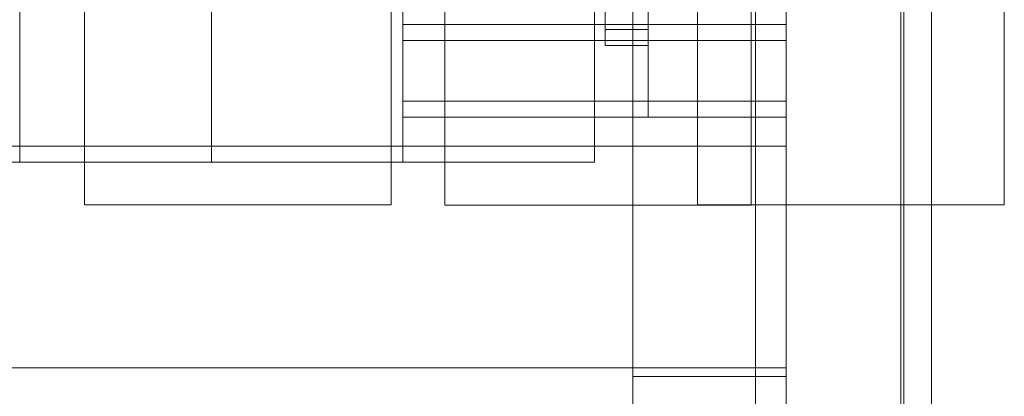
# Model space of a CAD drawing. Header units: inches. Extents: x 1 to 109, y 1 to 85.
# Tile 224 of 256: x 88.006 to 88.541, y 20.478 to 20.682. Entities that reach past the tile are written whole.
import ezdxf

# ---------------------------------------------------------------- set-up
doc = ezdxf.new("R2010")
doc.units = ezdxf.units.IN
doc.header["$MEASUREMENT"] = 0

msp = doc.modelspace()

# ---------------------------------------------------------------- linework, layer by layer
at = {"color": 7, "linetype": 'Continuous', "lineweight": 15, "ltscale": 5}
for p, q in [((88.42232, 30.16336), (88.42232, 19.76336)), ((88.48457, 30.16336), (88.48457, 19.76336)), ((88.50124, 30.16336), (88.50124, 19.76336)), ((88.40566, 19.76336), (88.40566, 28.96502)), ((88.42232, 28.96502), (88.42232, 19.76336)), ((88.48457, 28.96502), (88.48457, 19.76336)), ((88.42232, 25.24194), (88.42232, 20.67944)), ((88.42232, 25.23336), (88.42232, 20.67086)), ((88.00566, 20.61336), (88.00566, 21.44669)), ((88.10982, 20.61336), (88.10982, 21.44669)), ((88.21399, 20.61336), (88.21399, 21.44669)), ((88.31816, 20.61336), (88.31816, 21.44669)), ((88.42232, 20.61336), (88.42232, 21.44669)), ((88.00566, 20.60477), (88.00566, 21.43811)), ((88.10982, 20.60477), (88.10982, 21.43811)), ((88.21399, 20.60477), (88.21399, 21.43811)), ((88.31816, 20.60477), (88.31816, 21.43811)), ((88.21399, 21.03569), (88.21399, 20.67944)), ((88.21399, 20.67086), (88.21399, 21.02711)), ((88.32382, 20.67669), (88.32382, 20.96669)), ((88.34732, 20.67669), (88.34732, 20.96669)), ((88.32382, 20.66811), (88.32382, 20.95811)), ((88.34732, 20.66811), (88.34732, 20.95811)), ((88.33899, 20.29669), (88.33899, 20.86336)), ((88.42232, 19.89669), (88.42232, 20.86336)), ((88.21399, 20.82169), (88.21399, 20.63777)), ((88.34732, 20.63777), (88.34732, 20.82169)), ((88.21399, 20.81311), (88.21399, 20.62919)), ((88.34732, 20.62919), (88.34732, 20.81311)), ((88.04081, 20.58161), (88.04081, 20.74827)), ((88.20748, 20.74827), (88.20748, 20.58161)), ((88.23664, 20.74811), (88.23664, 20.58144)), ((88.37414, 20.58161), (88.37414, 20.74827)), ((88.40331, 20.58144), (88.40331, 20.74811)), ((88.54081, 20.74827), (88.54081, 20.58161)), ((88.48457, 20.73711), (88.48457, 20.45627)), ((88.48624, 20.45627), (88.48624, 20.73711)), ((88.33899, 20.48836), (88.33899, 20.70502)), ((88.42232, 20.48836), (88.42232, 20.70502)), ((88.42232, 20.70044), (88.42232, 20.49336)), ((88.21399, 20.67944), (88.21399, 20.63777)), ((88.42232, 20.67944), (88.21399, 20.67944)), ((88.42232, 20.67944), (88.42232, 20.63777)), ((88.32382, 20.67669), (88.34732, 20.67669)), ((88.21399, 20.67086), (88.21399, 20.62919)), ((88.42232, 20.67086), (88.21399, 20.67086)), ((88.32382, 20.66811), (88.34732, 20.66811)), ((88.42232, 20.62919), (88.42232, 20.67086)), ((88.21399, 20.63777), (88.34732, 20.63777)), ((88.21399, 20.63777), (88.42232, 20.63777)), ((88.21399, 20.62919), (88.42232, 20.62919)), ((88.34732, 20.62919), (88.21399, 20.62919)), ((87.79732, 20.61336), (88.00566, 20.61336)), ((88.00566, 20.61336), (88.10982, 20.61336)), ((88.10982, 20.61336), (88.42232, 20.61336)), ((88.31816, 20.60477), (87.69316, 20.60477)), ((88.20748, 20.58161), (88.04081, 20.58161)), ((88.23664, 20.58144), (88.40331, 20.58144)), ((88.54081, 20.58161), (88.37414, 20.58161)), ((87.96124, 20.49294), (88.42232, 20.49294)), ((88.33899, 20.48836), (88.42232, 20.48836))]:
    msp.add_line(p, q, dxfattribs=at)

doc.saveas('drawing.dxf')
